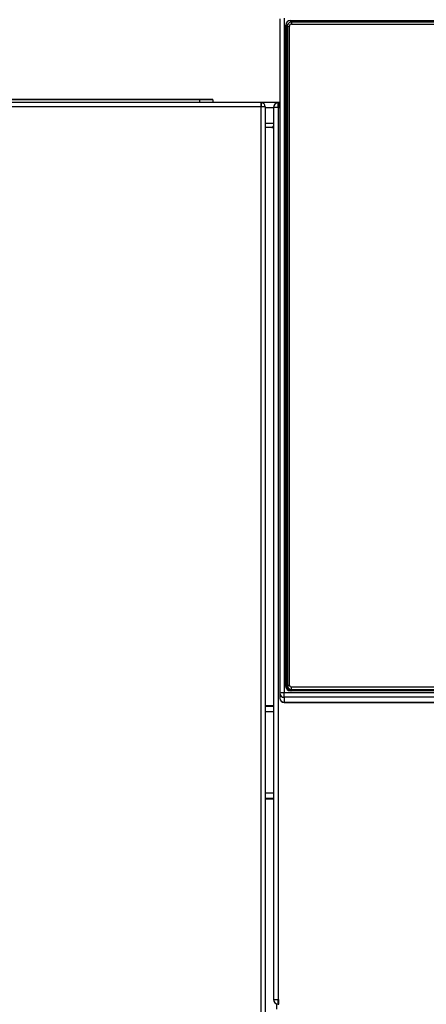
# Model space of a CAD drawing. Header units: millimetres. Extents: x 0 to 200, y 0 to 287.
# Tile 53 of 67: x 58 to 68, y 218 to 241. Entities that reach past the tile are written whole.
import ezdxf
from ezdxf.enums import TextEntityAlignment as Align

# ---------------------------------------------------------------- set-up
doc = ezdxf.new("R2010")
doc.units = ezdxf.units.MM
doc.layers.add('148.256_BW4C_CTM', color=7, linetype='Continuous')
doc.layers.add('Standard', color=7, linetype='Continuous')
doc.styles.add('SEACAD_Arial', font='arial.ttf')
doc.dimstyles.new('ISO_(mm)', dxfattribs={"dimtxt": 3, "dimasz": 3, "dimexe": 1.5, "dimexo": 0, "dimgap": 0.75, "dimtad": 1, "dimdec": 0, "dimlfac": 10, "dimtxsty": 'SEACAD_Arial', "dimblk1": '_SE_FILLED', "dimblk2": '_SE_FILLED', "dimsah": 1, "dimcen": 1.5, "dimadec": 0, "dimazin": 0, "dimtfac": 0.5, "dimtmove": 0, "dimatfit": 3, "dimfxl": 1, "dimarcsym": 0})

# ---------------------------------------------------------------- blocks, each defined once
blk = doc.blocks.new('SE')
at = {"layer": '148.256_BW4C_CTM', "color": 7, "linetype": 'Continuous'}
for p, q in [((64.468, 241.325), (64.468, 225.132)), ((64.568, 241.337), (64.568, 225.144)), ((64.61, 241.174), (64.618, 241.118)), ((64.61, 225.293), (64.61, 241.174)), ((64.648, 241.143), (64.698, 241.149)), ((64.648, 241.143), (64.648, 225.322)), ((64.698, 225.328), (64.698, 241.149)), ((64.718, 241.281), (86.718, 241.281)), ((64.718, 241.281), (64.718, 241.238)), ((86.688, 241.242), (64.748, 241.242)), ((64.748, 241.242), (64.748, 241.199)), ((64.748, 241.199), (86.688, 241.199)), ((64.618, 241.118), (64.618, 225.253)), ((64.018, 239.312), (36.468, 239.312)), ((62.538, 239.39), (53.738, 239.39)), ((62.538, 239.38), (53.738, 239.38)), ((62.538, 239.38), (62.538, 239.39)), ((62.538, 239.38), (62.538, 239.312)), ((62.858, 239.38), (62.858, 239.312)), ((64.018, 239.212), (64.018, 239.312)), ((64.436, 239.312), (64.018, 239.312)), ((64.018, 239.309), (64.021, 239.309)), ((64.021, 239.309), (64.021, 239.229)), ((64.429, 239.211), (64.429, 239.312)), ((64.436, 239.312), (64.436, 239.194)), ((64.436, 239.312), (64.443, 239.312)), ((64.468, 239.312), (64.443, 239.312)), ((64.018, 239.212), (36.468, 239.212)), ((64.018, 239.229), (64.021, 239.229)), ((64.018, 200.862), (64.018, 239.212)), ((64.118, 239.212), (64.018, 239.212)), ((64.118, 239.212), (64.118, 200.862)), ((64.118, 239.194), (64.318, 239.194)), ((64.436, 239.194), (64.318, 239.194)), ((64.318, 239.194), (64.318, 217.78)), ((64.436, 239.194), (64.468, 239.194)), ((64.436, 217.78), (64.436, 239.194)), ((64.318, 238.812), (64.118, 238.812)), ((64.272, 238.712), (64.118, 238.712)), ((64.272, 238.712), (64.318, 238.712)), ((64.648, 225.322), (64.698, 225.328)), ((64.648, 225.322), (64.648, 225.297)), ((64.468, 225.132), (64.468, 225.013)), ((86.868, 225.144), (64.568, 225.144)), ((64.568, 225.033), (64.568, 225.144)), ((64.61, 225.293), (64.614, 225.263)), ((64.648, 225.297), (64.648, 225.285)), ((64.648, 225.285), (64.648, 225.261)), ((86.718, 225.186), (64.718, 225.186)), ((64.748, 225.223), (64.748, 225.278)), ((86.688, 225.278), (64.748, 225.278)), ((64.748, 225.223), (86.688, 225.223)), ((64.748, 225.198), (64.748, 225.223)), ((86.688, 225.198), (64.748, 225.198)), ((64.318, 224.832), (64.118, 224.832)), ((64.468, 225.009), (64.468, 225.013)), ((86.868, 225.033), (64.568, 225.033)), ((64.568, 225.033), (64.568, 224.913)), ((64.568, 224.913), (86.868, 224.913)), ((64.568, 224.909), (64.568, 224.913)), ((64.568, 224.909), (86.868, 224.909)), ((64.318, 224.812), (64.118, 224.812)), ((64.118, 224.692), (64.318, 224.692)), ((64.318, 222.732), (64.118, 222.732)), ((64.118, 222.612), (64.318, 222.612)), ((64.118, 222.592), (64.318, 222.592)), ((64.318, 217.78), (64.436, 217.78)), ((64.429, 217.662), (64.429, 217.764)), ((64.436, 217.78), (64.436, 217.662)), ((64.398, 217.542), (64.398, 217.662))]:
    blk.add_line(p, q, dxfattribs=at)
for centre, radius, start, end in [((62.848, 239.38), 0.01, 0, 90), ((64.021, 239.212), 0.097, 0, 90), ((64.436, 239.194), 0.118, 93.4355, 180), ((64.436, 239.194), 0.118, 90, 93.4355), ((64.443, 239.194), 0.118, 90, 93.4355), ((64.021, 239.212), 0.017, 0, 90), ((64.436, 239.194), 0.018, 113.1311, 180), ((64.436, 239.194), 0.018, 90, 113.1311), ((64.272, 238.762), 0.05, 270, 337.7712), ((64.568, 225.009), 0.1, 180, 270), ((64.436, 217.78), 0.118, 180, 266.5645), ((64.436, 217.78), 0.018, 180, 246.8689), ((64.436, 217.78), 0.018, 246.8689, 270), ((64.436, 217.78), 0.118, 266.5645, 270), ((64.443, 217.78), 0.118, 266.5645, 270)]:
    blk.add_arc(centre, radius, start, end, dxfattribs=at)
for centre, major_axis, ratio, start_param, end_param in [((64.718, 241.174), (-0.108, 0), 0.992546, 4.712389, 6.283185), ((64.718, 241.118), (-0.0998, 0), 0.992546, 5.220148, 6.283185), ((64.748, 241.143), (0.1, 0), 0.992546, 1.570796, 3.141593), ((64.748, 241.149), (-0.05, 0), 0.992546, 4.712389, 6.283185), ((64.648, 241.118), (-0.03, 0), 0.121869, 0.017453, 1.570796), ((62.538, 239.39), (0.31, 0), 0.000051, 0, 1.570796), ((62.538, 239.38), (0.32, 0), 0.000051, 0, 1.570796), ((64.748, 225.322), (-0.1, 0), 0.992546, 0, 1.570796), ((64.748, 225.328), (0.05, 0), 0.992546, 3.141593, 4.712389), ((64.568, 225.132), (0.1, 0), 0.121869, 1.570796, 3.141593), ((64.568, 225.132), (-0.1, 0), 0.992546, 0, 1.570796), ((64.718, 225.293), (0.108, 0), 0.992546, 3.141593, 4.712389), ((64.748, 225.297), (0.1, 0), 0.992546, 3.141593, 4.712389), ((64.748, 225.285), (-0.1, 0), 0.992546, 0, 1.506226), ((64.568, 225.013), (-0.1, 0), 0.992546, 0, 1.570796)]:
    blk.add_ellipse(centre, major_axis=major_axis, ratio=ratio, start_param=start_param, end_param=end_param, dxfattribs=at)
blk = doc.blocks.new('DMBLK4')
at = {"layer": 'Standard', "linetype": 'Continuous'}
for points in [[(109.461, 252.576), (108.961, 255.576), (108.461, 252.576)], [(109.461, 194.012), (108.461, 194.012), (108.961, 191.012)]]:
    blk.add_hatch(color=7, dxfattribs=at).paths.add_polyline_path(points)
at = {"layer": 'Standard', "color": 7, "linetype": 'Continuous'}
for p, q in [((75.903, 255.576), (110.461, 255.576)), ((108.961, 255.576), (108.961, 191.012)), ((39.288, 191.012), (110.461, 191.012))]:
    blk.add_line(p, q, dxfattribs=at)
at = {"layer": 'Standard', "color": 7, "linetype": 'Continuous', "style": 'SEACAD_Arial'}
blk.add_text('646', height=3, rotation=90, dxfattribs=at).set_placement((105.211, 219.772), align=Align.TOP_LEFT)
blk = doc.blocks.new('_SE_FILLED')
at = {"color": 0}
blk.add_line((0, 0), (-1, 0), dxfattribs=at)
blk.add_solid([(0, 0), (-1, -0.1665), (-1, 0.1665), (0, 0)], dxfattribs=at)

msp = doc.modelspace()

# ---------------------------------------------------------------- block references
at = {"layer": 'Standard'}
msp.add_blockref('SE', (0, 0), dxfattribs=at)

# ---------------------------------------------------------------- dimensions: what is measured, and where the dimension line sits
at = {"layer": 'Standard', "color": 7, "linetype": 'Continuous'}
dim = msp.add_linear_dim(base=(108.961, 191.012), p1=(75.903, 255.576), p2=(39.288, 191.012), angle=90, text='\\A1;<>', dimstyle='ISO_(mm)', dxfattribs=at)
dim.commit()
dim.dimension.update_dxf_attribs({"geometry": 'DMBLK4', "text_midpoint": (108.961, 223.294), "dimtype": 160})

doc.saveas('drawing.dxf')
